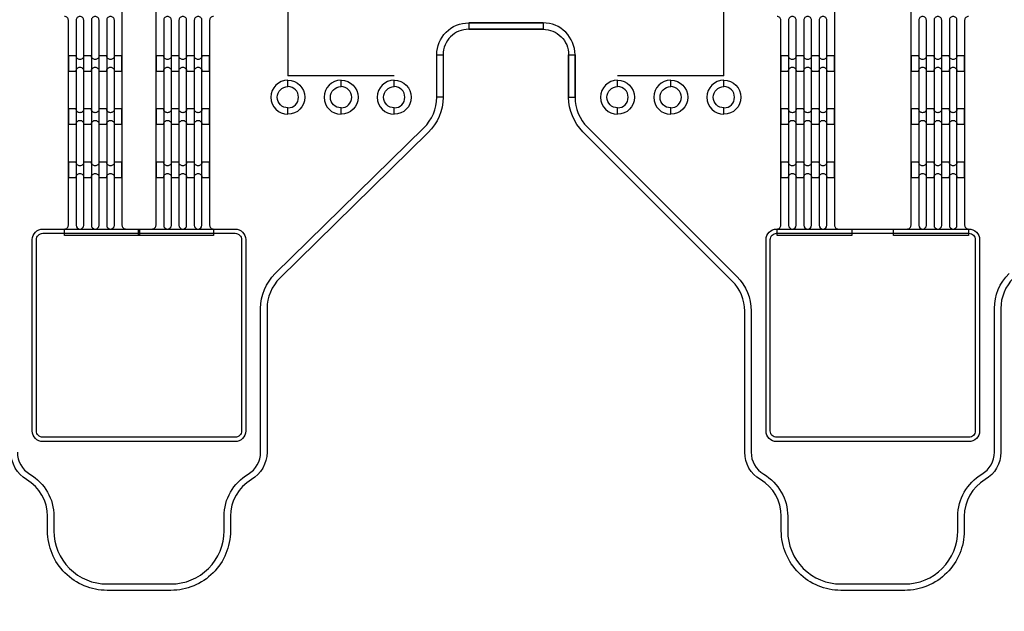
# Model space of a CAD drawing. Extents: x -63500 to 63500, y -63500 to 63500.
# Tile 21 of 256: x -30566 to -25936, y -28521 to -25737. Entities that reach past the tile are written whole.
import ezdxf

# ---------------------------------------------------------------- set-up
doc = ezdxf.new("R2010")
doc.units = 13
doc.header["$MEASUREMENT"] = 0
for name, color, linetype in [('1_Metal', 2, 'Continuous'), ('2_Electrodes', 5, 'Continuous'), ('3_Outline', 4, 'Continuous')]:
    doc.layers.add(name, color=color, linetype=linetype)

msp = doc.modelspace()

# ---------------------------------------------------------------- linework, layer by layer
for p, q in [((-29304.9, -24901.9), (-29304.9, -26001.9)), ((-27254.9, -26001.9), (-27254.9, -24901.9)), ((-29054.9, -26001.9), (-29304.9, -26001.9)), ((-28804.9, -26001.9), (-29054.9, -26001.9)), ((-27504.9, -26001.9), (-27754.9, -26001.9)), ((-27254.9, -26001.9), (-27504.9, -26001.9))]:
    msp.add_line(p, q)
for radius in [50000, 47500, 45000]:
    msp.add_circle((0, 0), radius)
at = {"layer": '1_Metal'}
for points in [[(-50000, 0, 1), (50000, 0), (51000, 0, -1), (-51000, 0)], [(-30300.9, -25906.7), (-30336.9, -25906.7), (-30336.9, -25978.7), (-30300.9, -25978.7, -0.414214), (-30282.9, -25960.7), (-30282.9, -25960.7, -0.414214), (-30264.9, -25978.7), (-30228.9, -25978.7, -0.414214), (-30210.9, -25960.7), (-30210.9, -25960.7, -0.414214), (-30192.9, -25978.7), (-30156.9, -25978.7, -0.414214), (-30138.9, -25960.7), (-30138.9, -25960.7, -0.414214), (-30120.9, -25978.7), (-30084.9, -25978.7), (-30084.9, -25906.7), (-30120.9, -25906.7, -0.414214), (-30138.9, -25924.7), (-30138.9, -25924.7, -0.414214), (-30156.9, -25906.7), (-30192.9, -25906.7, -0.414214), (-30210.9, -25924.7), (-30210.9, -25924.7, -0.414214), (-30228.9, -25906.7), (-30264.9, -25906.7, -0.414214), (-30282.9, -25924.7), (-30282.9, -25924.7, -0.414214)], [(-29888.9, -25906.7), (-29924.9, -25906.7), (-29924.9, -25978.7), (-29888.9, -25978.7, -0.414214), (-29870.9, -25960.7), (-29870.9, -25960.7, -0.414214), (-29852.9, -25978.7), (-29816.9, -25978.7, -0.414214), (-29798.9, -25960.7), (-29798.9, -25960.7, -0.414214), (-29780.9, -25978.7), (-29744.9, -25978.7, -0.414214), (-29726.9, -25960.7), (-29726.9, -25960.7, -0.414214), (-29708.9, -25978.7), (-29672.9, -25978.7), (-29672.9, -25906.7), (-29708.9, -25906.7, -0.414214), (-29726.9, -25924.7), (-29726.9, -25924.7, -0.414214), (-29744.9, -25906.7), (-29780.9, -25906.7, -0.414214), (-29798.9, -25924.7), (-29798.9, -25924.7, -0.414214), (-29816.9, -25906.7), (-29852.9, -25906.7, -0.414214), (-29870.9, -25924.7), (-29870.9, -25924.7, -0.414214)], [(-26950.9, -25906.7), (-26986.9, -25906.7), (-26986.9, -25978.7), (-26950.9, -25978.7, -0.414214), (-26932.9, -25960.7), (-26932.9, -25960.7, -0.414214), (-26914.9, -25978.7), (-26878.9, -25978.7, -0.414214), (-26860.9, -25960.7), (-26860.9, -25960.7, -0.414214), (-26842.9, -25978.7), (-26806.9, -25978.7, -0.414214), (-26788.9, -25960.7), (-26788.9, -25960.7, -0.414214), (-26770.9, -25978.7), (-26734.9, -25978.7), (-26734.9, -25906.7), (-26770.9, -25906.7, -0.414214), (-26788.9, -25924.7), (-26788.9, -25924.7, -0.414214), (-26806.9, -25906.7), (-26842.9, -25906.7, -0.414214), (-26860.9, -25924.7), (-26860.9, -25924.7, -0.414214), (-26878.9, -25906.7), (-26914.9, -25906.7, -0.414214), (-26932.9, -25924.7), (-26932.9, -25924.7, -0.414214)], [(-26338.9, -25906.7), (-26374.9, -25906.7), (-26374.9, -25978.7), (-26338.9, -25978.7, -0.414214), (-26320.9, -25960.7), (-26320.9, -25960.7, -0.414214), (-26302.9, -25978.7), (-26266.9, -25978.7, -0.414214), (-26248.9, -25960.7), (-26248.9, -25960.7, -0.414214), (-26230.9, -25978.7), (-26194.9, -25978.7, -0.414214), (-26176.9, -25960.7), (-26176.9, -25960.7, -0.414214), (-26158.9, -25978.7), (-26122.9, -25978.7), (-26122.9, -25906.7), (-26158.9, -25906.7, -0.414214), (-26176.9, -25924.7), (-26176.9, -25924.7, -0.414214), (-26194.9, -25906.7), (-26230.9, -25906.7, -0.414214), (-26248.9, -25924.7), (-26248.9, -25924.7, -0.414214), (-26266.9, -25906.7), (-26302.9, -25906.7, -0.414214), (-26320.9, -25924.7), (-26320.9, -25924.7, -0.414214)], [(-30300.9, -26156.7), (-30336.9, -26156.7), (-30336.9, -26228.7), (-30300.9, -26228.7, -0.414214), (-30282.9, -26210.7), (-30282.9, -26210.7, -0.414214), (-30264.9, -26228.7), (-30228.9, -26228.7, -0.414214), (-30210.9, -26210.7), (-30210.9, -26210.7, -0.414214), (-30192.9, -26228.7), (-30156.9, -26228.7, -0.414214), (-30138.9, -26210.7), (-30138.9, -26210.7, -0.414214), (-30120.9, -26228.7), (-30084.9, -26228.7), (-30084.9, -26156.7), (-30120.9, -26156.7, -0.414214), (-30138.9, -26174.7), (-30138.9, -26174.7, -0.414214), (-30156.9, -26156.7), (-30192.9, -26156.7, -0.414214), (-30210.9, -26174.7), (-30210.9, -26174.7, -0.414214), (-30228.9, -26156.7), (-30264.9, -26156.7, -0.414214), (-30282.9, -26174.7), (-30282.9, -26174.7, -0.414214)], [(-29888.9, -26156.7), (-29924.9, -26156.7), (-29924.9, -26228.7), (-29888.9, -26228.7, -0.414214), (-29870.9, -26210.7), (-29870.9, -26210.7, -0.414214), (-29852.9, -26228.7), (-29816.9, -26228.7, -0.414214), (-29798.9, -26210.7), (-29798.9, -26210.7, -0.414214), (-29780.9, -26228.7), (-29744.9, -26228.7, -0.414214), (-29726.9, -26210.7), (-29726.9, -26210.7, -0.414214), (-29708.9, -26228.7), (-29672.9, -26228.7), (-29672.9, -26156.7), (-29708.9, -26156.7, -0.414214), (-29726.9, -26174.7), (-29726.9, -26174.7, -0.414214), (-29744.9, -26156.7), (-29780.9, -26156.7, -0.414214), (-29798.9, -26174.7), (-29798.9, -26174.7, -0.414214), (-29816.9, -26156.7), (-29852.9, -26156.7, -0.414214), (-29870.9, -26174.7), (-29870.9, -26174.7, -0.414214)], [(-26950.9, -26156.7), (-26986.9, -26156.7), (-26986.9, -26228.7), (-26950.9, -26228.7, -0.414214), (-26932.9, -26210.7), (-26932.9, -26210.7, -0.414214), (-26914.9, -26228.7), (-26878.9, -26228.7, -0.414214), (-26860.9, -26210.7), (-26860.9, -26210.7, -0.414214), (-26842.9, -26228.7), (-26806.9, -26228.7, -0.414214), (-26788.9, -26210.7), (-26788.9, -26210.7, -0.414214), (-26770.9, -26228.7), (-26734.9, -26228.7), (-26734.9, -26156.7), (-26770.9, -26156.7, -0.414214), (-26788.9, -26174.7), (-26788.9, -26174.7, -0.414214), (-26806.9, -26156.7), (-26842.9, -26156.7, -0.414214), (-26860.9, -26174.7), (-26860.9, -26174.7, -0.414214), (-26878.9, -26156.7), (-26914.9, -26156.7, -0.414214), (-26932.9, -26174.7), (-26932.9, -26174.7, -0.414214)], [(-26338.9, -26156.7), (-26374.9, -26156.7), (-26374.9, -26228.7), (-26338.9, -26228.7, -0.414214), (-26320.9, -26210.7), (-26320.9, -26210.7, -0.414214), (-26302.9, -26228.7), (-26266.9, -26228.7, -0.414214), (-26248.9, -26210.7), (-26248.9, -26210.7, -0.414214), (-26230.9, -26228.7), (-26194.9, -26228.7, -0.414214), (-26176.9, -26210.7), (-26176.9, -26210.7, -0.414214), (-26158.9, -26228.7), (-26122.9, -26228.7), (-26122.9, -26156.7), (-26158.9, -26156.7, -0.414214), (-26176.9, -26174.7), (-26176.9, -26174.7, -0.414214), (-26194.9, -26156.7), (-26230.9, -26156.7, -0.414214), (-26248.9, -26174.7), (-26248.9, -26174.7, -0.414214), (-26266.9, -26156.7), (-26302.9, -26156.7, -0.414214), (-26320.9, -26174.7), (-26320.9, -26174.7, -0.414214)], [(-30300.9, -26406.7), (-30336.9, -26406.7), (-30336.9, -26478.7), (-30300.9, -26478.7, -0.414214), (-30282.9, -26460.7), (-30282.9, -26460.7, -0.414214), (-30264.9, -26478.7), (-30228.9, -26478.7, -0.414214), (-30210.9, -26460.7), (-30210.9, -26460.7, -0.414214), (-30192.9, -26478.7), (-30156.9, -26478.7, -0.414214), (-30138.9, -26460.7), (-30138.9, -26460.7, -0.414214), (-30120.9, -26478.7), (-30084.9, -26478.7), (-30084.9, -26406.7), (-30120.9, -26406.7, -0.414214), (-30138.9, -26424.7), (-30138.9, -26424.7, -0.414214), (-30156.9, -26406.7), (-30192.9, -26406.7, -0.414214), (-30210.9, -26424.7), (-30210.9, -26424.7, -0.414214), (-30228.9, -26406.7), (-30264.9, -26406.7, -0.414214), (-30282.9, -26424.7), (-30282.9, -26424.7, -0.414214)], [(-29888.9, -26406.7), (-29924.9, -26406.7), (-29924.9, -26478.7), (-29888.9, -26478.7, -0.414214), (-29870.9, -26460.7), (-29870.9, -26460.7, -0.414214), (-29852.9, -26478.7), (-29816.9, -26478.7, -0.414214), (-29798.9, -26460.7), (-29798.9, -26460.7, -0.414214), (-29780.9, -26478.7), (-29744.9, -26478.7, -0.414214), (-29726.9, -26460.7), (-29726.9, -26460.7, -0.414214), (-29708.9, -26478.7), (-29672.9, -26478.7), (-29672.9, -26406.7), (-29708.9, -26406.7, -0.414214), (-29726.9, -26424.7), (-29726.9, -26424.7, -0.414214), (-29744.9, -26406.7), (-29780.9, -26406.7, -0.414214), (-29798.9, -26424.7), (-29798.9, -26424.7, -0.414214), (-29816.9, -26406.7), (-29852.9, -26406.7, -0.414214), (-29870.9, -26424.7), (-29870.9, -26424.7, -0.414214)], [(-26950.9, -26406.7), (-26986.9, -26406.7), (-26986.9, -26478.7), (-26950.9, -26478.7, -0.414214), (-26932.9, -26460.7), (-26932.9, -26460.7, -0.414214), (-26914.9, -26478.7), (-26878.9, -26478.7, -0.414214), (-26860.9, -26460.7), (-26860.9, -26460.7, -0.414214), (-26842.9, -26478.7), (-26806.9, -26478.7, -0.414214), (-26788.9, -26460.7), (-26788.9, -26460.7, -0.414214), (-26770.9, -26478.7), (-26734.9, -26478.7), (-26734.9, -26406.7), (-26770.9, -26406.7, -0.414214), (-26788.9, -26424.7), (-26788.9, -26424.7, -0.414214), (-26806.9, -26406.7), (-26842.9, -26406.7, -0.414214), (-26860.9, -26424.7), (-26860.9, -26424.7, -0.414214), (-26878.9, -26406.7), (-26914.9, -26406.7, -0.414214), (-26932.9, -26424.7), (-26932.9, -26424.7, -0.414214)], [(-26338.9, -26406.7), (-26374.9, -26406.7), (-26374.9, -26478.7), (-26338.9, -26478.7, -0.414214), (-26320.9, -26460.7), (-26320.9, -26460.7, -0.414214), (-26302.9, -26478.7), (-26266.9, -26478.7, -0.414214), (-26248.9, -26460.7), (-26248.9, -26460.7, -0.414214), (-26230.9, -26478.7), (-26194.9, -26478.7, -0.414214), (-26176.9, -26460.7), (-26176.9, -26460.7, -0.414214), (-26158.9, -26478.7), (-26122.9, -26478.7), (-26122.9, -26406.7), (-26158.9, -26406.7, -0.414214), (-26176.9, -26424.7), (-26176.9, -26424.7, -0.414214), (-26194.9, -26406.7), (-26230.9, -26406.7, -0.414214), (-26248.9, -26424.7), (-26248.9, -26424.7, -0.414214), (-26266.9, -26406.7), (-26302.9, -26406.7, -0.414214), (-26320.9, -26424.7), (-26320.9, -26424.7, -0.414214)], [(-29552.9, -26721.9, -0.414214), (-29502.9, -26771.9), (-29502.9, -27671.9, -0.414214), (-29552.9, -27721.9), (-30456.9, -27721.9, -0.414214), (-30506.9, -27671.9), (-30506.9, -26771.9, -0.414214), (-30456.9, -26721.9), (-29552.9, -26721.9)], [(-26102.9, -26721.9, -0.414214), (-26052.9, -26771.9), (-26052.9, -27671.9, -0.414214), (-26102.9, -27721.9), (-27006.9, -27721.9, -0.414214), (-27056.9, -27671.9), (-27056.9, -26771.9, -0.414214), (-27006.9, -26721.9), (-26102.9, -26721.9)]]:
    msp.add_lwpolyline(points, format="xyb", close=True, dxfattribs=at)
for points in [[(-30084.9, -25691.9), (-30084.9, -26703.9, 0.414214), (-30066.9, -26721.9), (-30002.9, -26721.9), (-30002.9, -26751.9), (-30354.9, -26751.9), (-30354.9, -26721.9), (-30354.9, -26721.9, 0.414214), (-30336.9, -26703.9), (-30336.9, -25739.9, 0.414214), (-30354.9, -25721.9)], [(-29654.9, -25721.9, 0.414214), (-29672.9, -25739.9), (-29672.9, -26703.9, 0.414214), (-29654.9, -26721.9), (-29654.9, -26751.9), (-30006.9, -26751.9), (-30006.9, -26721.9), (-29942.9, -26721.9, 0.414214), (-29924.9, -26703.9), (-29924.9, -25691.9)], [(-26734.9, -25691.9), (-26734.9, -26703.9, 0.414214), (-26716.9, -26721.9), (-26652.9, -26721.9), (-26652.9, -26751.9), (-27004.9, -26751.9), (-27004.9, -26721.9), (-27004.9, -26721.9, 0.414214), (-26986.9, -26703.9), (-26986.9, -25739.9, 0.414214), (-27004.9, -25721.9)], [(-26104.9, -25721.9, 0.414214), (-26122.9, -25739.9), (-26122.9, -26703.9, 0.414214), (-26104.9, -26721.9), (-26104.9, -26751.9), (-26456.9, -26751.9), (-26456.9, -26721.9), (-26392.9, -26721.9, 0.414214), (-26374.9, -26703.9), (-26374.9, -25691.9)], [(-30282.9, -25721.9, 0.414214), (-30300.9, -25739.9), (-30300.9, -26703.9, 1), (-30264.9, -26703.9), (-30264.9, -25739.9, 0.414214), (-30282.9, -25721.9)], [(-30210.9, -25721.9, 0.414214), (-30228.9, -25739.9), (-30228.9, -26703.9, 1), (-30192.9, -26703.9), (-30192.9, -25739.9, 0.414214), (-30210.9, -25721.9)], [(-30138.9, -25721.9, 0.414214), (-30156.9, -25739.9), (-30156.9, -26703.9, 1), (-30120.9, -26703.9), (-30120.9, -25739.9, 0.414214), (-30138.9, -25721.9)], [(-29870.9, -25721.9, 0.414214), (-29888.9, -25739.9), (-29888.9, -26703.9, 1), (-29852.9, -26703.9), (-29852.9, -25739.9, 0.414214), (-29870.9, -25721.9)], [(-29798.9, -25721.9, 0.414214), (-29816.9, -25739.9), (-29816.9, -26703.9, 1), (-29780.9, -26703.9), (-29780.9, -25739.9, 0.414214), (-29798.9, -25721.9)], [(-29726.9, -25721.9, 0.414214), (-29744.9, -25739.9), (-29744.9, -26703.9, 1), (-29708.9, -26703.9), (-29708.9, -25739.9, 0.414214), (-29726.9, -25721.9)], [(-26932.9, -25721.9, 0.414214), (-26950.9, -25739.9), (-26950.9, -26703.9, 1), (-26914.9, -26703.9), (-26914.9, -25739.9, 0.414214), (-26932.9, -25721.9)], [(-26860.9, -25721.9, 0.414214), (-26878.9, -25739.9), (-26878.9, -26703.9, 1), (-26842.9, -26703.9), (-26842.9, -25739.9, 0.414214), (-26860.9, -25721.9)], [(-26788.9, -25721.9, 0.414214), (-26806.9, -25739.9), (-26806.9, -26703.9, 1), (-26770.9, -26703.9), (-26770.9, -25739.9, 0.414214), (-26788.9, -25721.9)], [(-26320.9, -25721.9, 0.414214), (-26338.9, -25739.9), (-26338.9, -26703.9, 1), (-26302.9, -26703.9), (-26302.9, -25739.9, 0.414214), (-26320.9, -25721.9)], [(-26248.9, -25721.9, 0.414214), (-26266.9, -25739.9), (-26266.9, -26703.9, 1), (-26230.9, -26703.9), (-26230.9, -25739.9, 0.414214), (-26248.9, -25721.9)], [(-26176.9, -25721.9, 0.414214), (-26194.9, -25739.9), (-26194.9, -26703.9, 1), (-26158.9, -26703.9), (-26158.9, -25739.9, 0.414214), (-26176.9, -25721.9)]]:
    msp.add_lwpolyline(points, format="xyb", dxfattribs=at)
at = {"layer": '2_Electrodes'}
for points in [[(47500, 0, -1), (-47500, 0), (-51000, 0, 1), (51000, 0)], [(-28454.9, -25751.9), (-28104.9, -25751.9), (-28104.9, -25781.9), (-28454.9, -25781.9, 0.414214), (-28574.9, -25901.9), (-28574.9, -26101.9), (-28604.9, -26101.9), (-28604.9, -25901.9, -0.414214)], [(-28104.9, -25751.9), (-28454.9, -25751.9), (-28454.9, -25781.9), (-28104.9, -25781.9, -0.414214), (-27984.9, -25901.9), (-27984.9, -26101.9), (-27954.9, -26101.9), (-27954.9, -25901.9, 0.414214)], [(-29304.9, -26021.9, 1), (-29304.9, -26181.9), (-29304.9, -26151.9, -1), (-29304.9, -26051.9)], [(-29304.9, -26021.9, -1), (-29304.9, -26181.9), (-29304.9, -26151.9, 1), (-29304.9, -26051.9)], [(-29054.9, -26021.9, 1), (-29054.9, -26181.9), (-29054.9, -26151.9, -1), (-29054.9, -26051.9)], [(-29054.9, -26021.9, -1), (-29054.9, -26181.9), (-29054.9, -26151.9, 1), (-29054.9, -26051.9)], [(-28804.9, -26021.9, 1), (-28804.9, -26181.9), (-28804.9, -26151.9, -1), (-28804.9, -26051.9)], [(-28804.9, -26021.9, -1), (-28804.9, -26181.9), (-28804.9, -26151.9, 1), (-28804.9, -26051.9)], [(-27754.9, -26021.9, 1), (-27754.9, -26181.9), (-27754.9, -26151.9, -1), (-27754.9, -26051.9)], [(-27754.9, -26021.9, -1), (-27754.9, -26181.9), (-27754.9, -26151.9, 1), (-27754.9, -26051.9)], [(-27504.9, -26021.9, 1), (-27504.9, -26181.9), (-27504.9, -26151.9, -1), (-27504.9, -26051.9)], [(-27504.9, -26021.9, -1), (-27504.9, -26181.9), (-27504.9, -26151.9, 1), (-27504.9, -26051.9)], [(-27254.9, -26021.9, 1), (-27254.9, -26181.9), (-27254.9, -26151.9, -1), (-27254.9, -26051.9)], [(-27254.9, -26021.9, -1), (-27254.9, -26181.9), (-27254.9, -26151.9, 1), (-27254.9, -26051.9)], [(-29552.9, -26741.9, -0.414214), (-29522.9, -26771.9), (-29522.9, -27671.9, -0.414214), (-29552.9, -27701.9), (-30456.9, -27701.9, -0.414214), (-30486.9, -27671.9), (-30486.9, -26771.9, -0.414214), (-30456.9, -26741.9), (-29552.9, -26741.9)], [(-26102.9, -26741.9, -0.414214), (-26072.9, -26771.9), (-26072.9, -27671.9, -0.414214), (-26102.9, -27701.9), (-27006.9, -27701.9, -0.414214), (-27036.9, -27671.9), (-27036.9, -26771.9, -0.414214), (-27006.9, -26741.9), (-26102.9, -26741.9)]]:
    msp.add_lwpolyline(points, format="xyb", close=True, dxfattribs=at)
for points in [[(-30576.9, -27771.9, 0.265291), (-30517.9, -27875.3, -0.265291), (-30404.9, -28073.3), (-30404.9, -28141.9, 0.414214), (-30154.9, -28391.9), (-29854.9, -28391.9, 0.414214), (-29604.9, -28141.9), (-29604.9, -28073.3, -0.265291), (-29491.9, -27875.3, 0.265291), (-29432.9, -27771.9), (-29432.9, -27095.9, -0.201193), (-29364.1, -26931.8), (-28666, -26245.8, 0.203475), (-28604.9, -26101.9), (-28604.9, -25901.9), (-28574.9, -25901.9), (-28574.9, -26101.9, -0.203475), (-28645.1, -26267.4), (-29343.1, -26953.2, 0.201193), (-29402.9, -27095.9), (-29402.9, -27771.9, -0.265291), (-29476.6, -27901.1, 0.265291), (-29574.9, -28073.3), (-29574.9, -28141.9, -0.414214), (-29854.9, -28421.9), (-30154.9, -28421.9, -0.414214), (-30434.9, -28141.9), (-30434.9, -28073.3, 0.265291), (-30533.2, -27901.1, -0.265291), (-30606.9, -27771.9)], [(-25893.1, -26953.2, 0.201193), (-25952.9, -27095.9), (-25952.9, -27771.9, -0.265291), (-26026.6, -27901.1, 0.265291), (-26124.9, -28073.3), (-26124.9, -28141.9, -0.414214), (-26404.9, -28421.9), (-26704.9, -28421.9, -0.414214), (-26984.9, -28141.9), (-26984.9, -28073.3, 0.265291), (-27083.2, -27901.1, -0.265291), (-27156.9, -27771.9), (-27156.9, -27108.1, 0.198912), (-27215.5, -26966.6), (-27917.5, -26264.6, -0.198912), (-27984.9, -26101.9), (-27984.9, -25901.9), (-27954.9, -25901.9), (-27954.9, -26101.9, 0.198912), (-27896.3, -26243.4), (-27194.2, -26945.4, -0.198912), (-27126.9, -27108.1), (-27126.9, -27771.9, 0.265291), (-27067.9, -27875.3, -0.265291), (-26954.9, -28073.3), (-26954.9, -28141.9, 0.414214), (-26704.9, -28391.9), (-26404.9, -28391.9, 0.414214), (-26154.9, -28141.9), (-26154.9, -28073.3, -0.265291), (-26041.9, -27875.3, 0.265291), (-25982.9, -27771.9), (-25982.9, -27095.9, -0.201193), (-25914.1, -26931.8)]]:
    msp.add_lwpolyline(points, format="xyb", dxfattribs=at)
at = {"layer": '3_Outline'}
for points in [[(47500, 0, -1), (-47500, 0), (-51000, 0, 1), (51000, 0)], [(-28454.9, -25751.9), (-28104.9, -25751.9), (-28104.9, -25781.9), (-28454.9, -25781.9, 0.414214), (-28574.9, -25901.9), (-28574.9, -26101.9), (-28604.9, -26101.9), (-28604.9, -25901.9, -0.414214)], [(-28104.9, -25751.9), (-28454.9, -25751.9), (-28454.9, -25781.9), (-28104.9, -25781.9, -0.414214), (-27984.9, -25901.9), (-27984.9, -26101.9), (-27954.9, -26101.9), (-27954.9, -25901.9, 0.414214)], [(-29304.9, -26021.9, 1), (-29304.9, -26181.9), (-29304.9, -26151.9, -1), (-29304.9, -26051.9)], [(-29304.9, -26021.9, -1), (-29304.9, -26181.9), (-29304.9, -26151.9, 1), (-29304.9, -26051.9)], [(-29054.9, -26021.9, 1), (-29054.9, -26181.9), (-29054.9, -26151.9, -1), (-29054.9, -26051.9)], [(-29054.9, -26021.9, -1), (-29054.9, -26181.9), (-29054.9, -26151.9, 1), (-29054.9, -26051.9)], [(-28804.9, -26021.9, 1), (-28804.9, -26181.9), (-28804.9, -26151.9, -1), (-28804.9, -26051.9)], [(-28804.9, -26021.9, -1), (-28804.9, -26181.9), (-28804.9, -26151.9, 1), (-28804.9, -26051.9)], [(-27754.9, -26021.9, 1), (-27754.9, -26181.9), (-27754.9, -26151.9, -1), (-27754.9, -26051.9)], [(-27754.9, -26021.9, -1), (-27754.9, -26181.9), (-27754.9, -26151.9, 1), (-27754.9, -26051.9)], [(-27504.9, -26021.9, 1), (-27504.9, -26181.9), (-27504.9, -26151.9, -1), (-27504.9, -26051.9)], [(-27504.9, -26021.9, -1), (-27504.9, -26181.9), (-27504.9, -26151.9, 1), (-27504.9, -26051.9)], [(-27254.9, -26021.9, 1), (-27254.9, -26181.9), (-27254.9, -26151.9, -1), (-27254.9, -26051.9)], [(-27254.9, -26021.9, -1), (-27254.9, -26181.9), (-27254.9, -26151.9, 1), (-27254.9, -26051.9)]]:
    msp.add_lwpolyline(points, format="xyb", close=True, dxfattribs=at)
for points in [[(-30576.9, -27771.9, 0.265291), (-30517.9, -27875.3, -0.265291), (-30404.9, -28073.3), (-30404.9, -28141.9, 0.414214), (-30154.9, -28391.9), (-29854.9, -28391.9, 0.414214), (-29604.9, -28141.9), (-29604.9, -28073.3, -0.265291), (-29491.9, -27875.3, 0.265291), (-29432.9, -27771.9), (-29432.9, -27095.9, -0.201193), (-29364.1, -26931.8), (-28666, -26245.8, 0.203475), (-28604.9, -26101.9), (-28604.9, -25901.9), (-28574.9, -25901.9), (-28574.9, -26101.9, -0.203475), (-28645.1, -26267.4), (-29343.1, -26953.2, 0.201193), (-29402.9, -27095.9), (-29402.9, -27771.9, -0.265291), (-29476.6, -27901.1, 0.265291), (-29574.9, -28073.3), (-29574.9, -28141.9, -0.414214), (-29854.9, -28421.9), (-30154.9, -28421.9, -0.414214), (-30434.9, -28141.9), (-30434.9, -28073.3, 0.265291), (-30533.2, -27901.1, -0.265291), (-30606.9, -27771.9)], [(-25893.1, -26953.2, 0.201193), (-25952.9, -27095.9), (-25952.9, -27771.9, -0.265291), (-26026.6, -27901.1, 0.265291), (-26124.9, -28073.3), (-26124.9, -28141.9, -0.414214), (-26404.9, -28421.9), (-26704.9, -28421.9, -0.414214), (-26984.9, -28141.9), (-26984.9, -28073.3, 0.265291), (-27083.2, -27901.1, -0.265291), (-27156.9, -27771.9), (-27156.9, -27108.1, 0.198912), (-27215.5, -26966.6), (-27917.5, -26264.6, -0.198912), (-27984.9, -26101.9), (-27984.9, -25901.9), (-27954.9, -25901.9), (-27954.9, -26101.9, 0.198912), (-27896.3, -26243.4), (-27194.2, -26945.4, -0.198912), (-27126.9, -27108.1), (-27126.9, -27771.9, 0.265291), (-27067.9, -27875.3, -0.265291), (-26954.9, -28073.3), (-26954.9, -28141.9, 0.414214), (-26704.9, -28391.9), (-26404.9, -28391.9, 0.414214), (-26154.9, -28141.9), (-26154.9, -28073.3, -0.265291), (-26041.9, -27875.3, 0.265291), (-25982.9, -27771.9), (-25982.9, -27095.9, -0.201193), (-25914.1, -26931.8)]]:
    msp.add_lwpolyline(points, format="xyb", dxfattribs=at)

doc.saveas('drawing.dxf')
